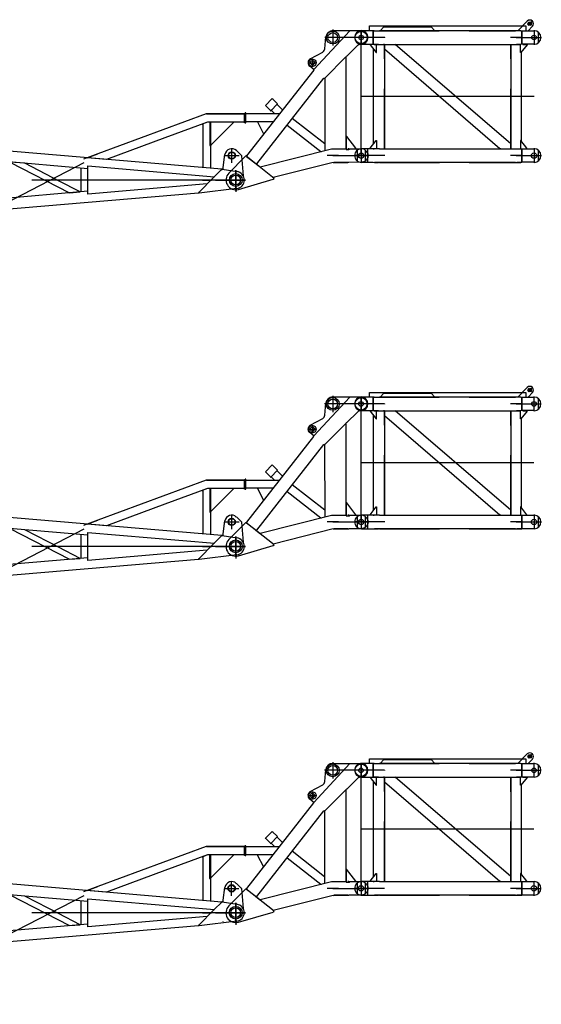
# Model space of a CAD drawing. Extents: x 2355 to 145802, y 9919 to 95870.
# Tile 48 of 60: x 99690 to 106101, y 68026 to 80119. Entities that reach past the tile are written whole.
import ezdxf

# ---------------------------------------------------------------- set-up
doc = ezdxf.new("R2010")
doc.units = 0
doc.header["$LTSCALE"] = 87.5
doc.linetypes.add('CENTER', pattern=[50.5, 30, -9, 2.5, -9])
doc.linetypes.add('HIDDEN', pattern=[12.6, 8.4, -4.2])
doc.layers.add('11', color=7, linetype='CONTINUOUS')

# ---------------------------------------------------------------- blocks, each defined once
blk = doc.blocks.new('*G0')
at = {"layer": '11', "color": 7, "linetype": 'CONTINUOUS'}
for p, q in [((102174, 73782), (90541, 74774)), ((100526, 73789), (90452, 74649)), ((101981, 74463), (100651, 73972)), ((102452, 74463), (101981, 74463)), ((101987, 74463), (102452, 74463)), ((102452, 74412), (102452, 74472)), ((102452, 74472), (102460, 74472)), ((102452, 74463), (102452, 74361)), ((102452, 74352), (102452, 74412)), ((102460, 74472), (102460, 74352)), ((101999, 74361), (101475, 74168)), ((101934, 74337), (101940, 74333)), ((101999, 74361), (101940, 74339)), ((101940, 74339), (101940, 73881)), ((101940, 74333), (101940, 74228)), ((102041, 74361), (101999, 74361)), ((102452, 74361), (101999, 74361)), ((102452, 74361), (102004, 74361)), ((102026, 74363), (102026, 74085)), ((102041, 73874), (102041, 74361)), ((102043, 74082), (102326, 74364)), ((102460, 74352), (102452, 74352)), ((101475, 74168), (100756, 73902)), ((101940, 74118), (101940, 74098)), ((102296, 73860), (102296, 74040)), ((100651, 73972), (100518, 73923)), ((100518, 73923), (100651, 73972)), ((100756, 73902), (100518, 73923)), ((102190, 73804), (102213, 73962)), ((102206, 73950), (102386, 73950)), ((102353, 74011), (102411, 73956)), ((102416, 73946), (102437, 73702)), ((99752, 73855), (99569, 73870)), ((99569, 73870), (100302, 73492)), ((100182, 73633), (99752, 73855)), ((100440, 73796), (100440, 73504)), ((100526, 73477), (100526, 73822)), ((100526, 73822), (102083, 73690)), ((101940, 73881), (101940, 73801)), ((101940, 73881), (101940, 73801)), ((102041, 73793), (102041, 73874)), ((102082, 73690), (102174, 73782)), ((102176, 73784), (102164, 73772)), ((102178, 73785), (102361, 73754)), ((102190, 73794), (102180, 73785)), ((102180, 73785), (102190, 73783)), ((102190, 73783), (102190, 73804)), ((102190, 73783), (102190, 73794)), ((102346, 73770), (102346, 73503)), ((101886, 73494), (102082, 73690)), ((102190, 73650), (102104, 73650)), ((100433, 73503), (100169, 73640)), ((101995, 73603), (100526, 73477)), ((102358, 73546), (101897, 73488)), ((100526, 73511), (90452, 72651)), ((90541, 72526), (101886, 73494)), ((100302, 73492), (100433, 73503)), ((101897, 73489), (101886, 73494)), ((101897, 73488), (101897, 73504))]:
    blk.add_line(p, q, dxfattribs=at)
at = {"layer": '11', "color": 7, "linetype": 'HIDDEN'}
for p, q in [((102452, 74458), (102452, 74366)), ((102026, 74085), (102026, 74072)), ((102026, 74072), (102033, 74072)), ((102033, 74072), (102043, 74082)), ((100518, 73923), (100473, 73906))]:
    blk.add_line(p, q, dxfattribs=at)
at = {"layer": '11', "color": 7, "linetype": 'CENTER'}
for p, q in [((100479, 73860), (99506, 73358)), ((102346, 73530), (102346, 73771)), ((102466, 73650), (90346, 73650)), ((102466, 73650), (101829, 73650)), ((101935, 73650), (102046, 73650)), ((101935, 73650), (102046, 73650)), ((101991, 73650), (101940, 73650)), ((101991, 73650), (101940, 73650)), ((102096, 73650), (102466, 73650))]:
    blk.add_line(p, q, dxfattribs=at)
at = {"layer": '11', "color": 7, "linetype": 'CONTINUOUS'}
blk.add_lwpolyline([(102411, 73956), (102412, 73955), (102412, 73954), (102413, 73953), (102414, 73952), (102415, 73950), (102415, 73949), (102416, 73948), (102416, 73946), (102416, 73945), (102416, 73943)], dxfattribs=at)
for centre, radius in [((102296, 73950), 45), ((102296, 73950), 40), ((102346, 73650), 78.5), ((102346, 73650), 60)]:
    blk.add_circle(centre, radius, dxfattribs=at)
for centre, radius, start, end in [((102295, 73950), 83.6, 46.4468, 171.8749), ((102346, 73650), 105, -82.9639, 81.4803)]:
    blk.add_arc(centre, radius, start, end, dxfattribs=at)
blk = doc.blocks.new('*G1')
at = {"layer": '11', "color": 7, "linetype": 'CONTINUOUS'}
for p, q in [((102174, 78282), (90541, 79274)), ((100526, 78289), (90452, 79149)), ((102452, 78912), (102452, 78972)), ((102452, 78972), (102460, 78972)), ((102460, 78972), (102460, 78852)), ((101982, 78963), (100651, 78472)), ((101999, 78861), (101475, 78668)), ((101999, 78861), (101940, 78839)), ((102452, 78963), (101982, 78963)), ((101987, 78963), (102452, 78963)), ((102041, 78861), (101999, 78861)), ((102452, 78861), (101999, 78861)), ((102452, 78861), (102004, 78861)), ((102026, 78863), (102026, 78585)), ((102041, 78374), (102041, 78861)), ((102044, 78582), (102326, 78864)), ((102452, 78963), (102452, 78861)), ((102452, 78852), (102452, 78912)), ((102460, 78852), (102452, 78852)), ((101934, 78837), (101940, 78833)), ((101940, 78839), (101940, 78381)), ((101940, 78833), (101940, 78728)), ((101475, 78668), (100757, 78402)), ((101940, 78618), (101940, 78598)), ((102296, 78360), (102296, 78540)), ((102353, 78511), (102411, 78456)), ((99752, 78355), (99570, 78370)), ((99570, 78370), (100302, 77992)), ((100651, 78472), (100518, 78423)), ((100518, 78423), (100651, 78472)), ((100757, 78402), (100518, 78423)), ((101940, 78381), (101940, 78301)), ((101940, 78381), (101940, 78301)), ((102041, 78293), (102041, 78374)), ((102191, 78304), (102213, 78462)), ((102206, 78450), (102386, 78450)), ((102416, 78446), (102437, 78202)), ((100183, 78133), (99752, 78355)), ((100440, 78296), (100440, 78004)), ((100526, 77977), (100526, 78322)), ((100526, 78322), (102083, 78190)), ((102082, 78190), (102174, 78282)), ((102176, 78284), (102165, 78272)), ((102178, 78285), (102361, 78254)), ((102191, 78294), (102180, 78285)), ((102180, 78285), (102191, 78283)), ((102191, 78283), (102191, 78304)), ((102191, 78283), (102191, 78294)), ((102346, 78270), (102346, 78003)), ((100433, 78003), (100169, 78140)), ((101886, 77994), (102082, 78190)), ((102190, 78150), (102104, 78150)), ((100526, 78011), (90452, 77151)), ((100302, 77992), (100433, 78003)), ((101995, 78103), (100526, 77977)), ((102358, 78046), (101897, 77988)), ((101897, 77988), (101897, 78004)), ((90541, 77026), (101886, 77994)), ((101897, 77989), (101886, 77994))]:
    blk.add_line(p, q, dxfattribs=at)
at = {"layer": '11', "color": 7, "linetype": 'HIDDEN'}
for p, q in [((102452, 78958), (102452, 78866)), ((102026, 78585), (102026, 78572)), ((102026, 78572), (102033, 78572)), ((102033, 78572), (102044, 78582)), ((100518, 78423), (100473, 78406))]:
    blk.add_line(p, q, dxfattribs=at)
at = {"layer": '11', "color": 7, "linetype": 'CENTER'}
for p, q in [((100479, 78360), (99506, 77858)), ((102346, 78030), (102346, 78271)), ((102466, 78150), (90346, 78150)), ((102466, 78150), (101829, 78150)), ((101935, 78150), (102046, 78150)), ((101935, 78150), (102046, 78150)), ((101991, 78150), (101940, 78150)), ((101991, 78150), (101940, 78150)), ((102096, 78150), (102466, 78150))]:
    blk.add_line(p, q, dxfattribs=at)
at = {"layer": '11', "color": 7, "linetype": 'CONTINUOUS'}
blk.add_lwpolyline([(102411, 78456), (102412, 78455), (102412, 78454), (102413, 78453), (102414, 78452), (102415, 78450), (102415, 78449), (102416, 78448), (102416, 78446), (102416, 78445), (102416, 78443)], dxfattribs=at)
for centre, radius in [((102296, 78450), 45), ((102296, 78450), 40), ((102346, 78150), 78.5), ((102346, 78150), 60)]:
    blk.add_circle(centre, radius, dxfattribs=at)
for centre, radius, start, end in [((102296, 78450), 83.6, 46.4468, 171.8749), ((102346, 78150), 105, -82.9639, 81.4803)]:
    blk.add_arc(centre, radius, start, end, dxfattribs=at)
blk = doc.blocks.new('*G87')
at = {"layer": '11', "color": 7, "linetype": 'CENTER'}
for p, q in [((103538, 71000), (103538, 70800)), ((103885, 70810), (103885, 70990)), ((103885, 70810), (103885, 70990)), ((105993, 71103), (105938, 71049)), ((105938, 71089), (105978, 71050)), ((106010, 70990), (106010, 70810)), ((103538, 70900), (103438, 70900)), ((103885, 70900), (103538, 70900)), ((103795, 70900), (103583, 70900)), ((103795, 70900), (103583, 70900)), ((103885, 70900), (103795, 70900)), ((103885, 70900), (103795, 70900)), ((103885, 70900), (103806, 70900)), ((103885, 70984), (103885, 70817)), ((104047, 70900), (103885, 70900)), ((103885, 69450), (103885, 70900)), ((103975, 70900), (103885, 70900)), ((103975, 70900), (103885, 70900)), ((104105, 70900), (104035, 70900)), ((104105, 70900), (104035, 70900)), ((104105, 70900), (104043, 70900)), ((104175, 70900), (104105, 70900)), ((104175, 70900), (104105, 70900)), ((105790, 70900), (105720, 70900)), ((105790, 70900), (105853, 70900)), ((105860, 70900), (105790, 70900)), ((105848, 70900), (106010, 70900)), ((106010, 70900), (106100, 70900)), ((103288, 70640), (103288, 70540)), ((103238, 70590), (103288, 70590)), ((103258, 70590), (103288, 70590)), ((103258, 70590), (103288, 70590)), ((103288, 70620), (103288, 70560)), ((103288, 70620), (103288, 70560)), ((103288, 70590), (103318, 70590)), ((103288, 70590), (103318, 70590)), ((103288, 70590), (103338, 70590)), ((106010, 70175), (103885, 70175)), ((102468, 69914), (102460, 69914)), ((103885, 69540), (103885, 69360)), ((106010, 69540), (106010, 69360)), ((103538, 69450), (103468, 69450)), ((103538, 69450), (103885, 69450)), ((103538, 69450), (103727, 69450)), ((103608, 69450), (103538, 69450)), ((103723, 69450), (103885, 69450)), ((103885, 69450), (103806, 69450)), ((103885, 69534), (103885, 69367)), ((104047, 69450), (103885, 69450)), ((103885, 69450), (103975, 69450)), ((104035, 69534), (104047, 69534)), ((104105, 69450), (104035, 69450)), ((104105, 69450), (104043, 69450)), ((104175, 69450), (104105, 69450)), ((105790, 69450), (105720, 69450)), ((105790, 69450), (105853, 69450)), ((105860, 69450), (105790, 69450)), ((105848, 69450), (106010, 69450)), ((106010, 69450), (106100, 69450)), ((102345, 69250), (102345, 69050)), ((102345, 69240), (102345, 69060)), ((102345, 69180), (102345, 69120)), ((102345, 69150), (102245, 69150)), ((102345, 69150), (102255, 69150)), ((102315, 69150), (102345, 69150)), ((102345, 69150), (102375, 69150)), ((102435, 69150), (102345, 69150))]:
    blk.add_line(p, q, dxfattribs=at)
at = {"layer": '11', "color": 7, "linetype": 'CONTINUOUS'}
for p, q in [((103990, 70984), (103990, 71042)), ((103990, 71042), (105910, 71042)), ((104165, 71031), (104119, 70984)), ((104745, 71031), (104165, 71031)), ((104792, 70984), (104745, 71031)), ((105927, 71101), (105810, 70984)), ((105910, 71042), (105910, 70984)), ((105937, 70984), (105991, 71038)), ((103305, 70506), (103746, 70984)), ((103441, 70762), (103454, 70909)), ((103538, 70985), (103885, 70985)), ((104035, 70984), (103890, 70984)), ((104035, 70817), (104035, 70984)), ((104035, 70984), (104035, 70817)), ((104048, 70984), (104035, 70984)), ((104048, 70984), (104099, 70984)), ((104099, 70984), (104112, 70984)), ((105784, 70984), (104112, 70984)), ((105797, 70984), (105784, 70984)), ((105849, 70984), (105797, 70984)), ((105848, 70984), (105861, 70984)), ((105861, 70984), (106012, 70984)), ((105861, 70817), (105861, 70984)), ((105861, 70984), (105861, 70817)), ((106065, 70836), (106065, 70964)), ((103841, 70800), (103710, 70670)), ((103885, 70815), (103876, 70815)), ((103890, 70817), (104035, 70817)), ((103996, 70816), (103997, 70811)), ((103997, 70811), (104071, 70716)), ((104035, 70817), (104048, 70816)), ((104039, 69593), (104039, 70757)), ((104099, 70816), (104048, 70816)), ((104076, 70716), (104076, 70816)), ((104099, 70816), (104112, 70816)), ((104112, 70816), (105784, 70816)), ((104172, 70816), (104172, 69534)), ((105591, 69534), (104172, 70755)), ((105724, 69595), (104305, 70816)), ((105724, 70816), (105724, 69534)), ((105783, 70816), (105797, 70816)), ((105797, 70816), (105849, 70816)), ((105861, 70817), (105844, 70816)), ((105844, 70716), (105844, 70816)), ((105925, 70811), (105849, 70716)), ((106012, 70817), (105861, 70817)), ((105874, 70816), (105904, 70816)), ((105904, 70816), (105924, 70816)), ((105924, 70816), (105925, 70811)), ((103262, 70638), (103415, 70722)), ((103695, 70657), (103444, 70406)), ((103695, 70657), (103703, 70657)), ((103710, 70671), (103703, 70666)), ((103703, 70657), (103703, 70666)), ((103703, 69535), (103703, 70657)), ((104071, 70716), (104076, 70716)), ((105849, 70716), (105844, 70716)), ((105857, 69625), (105857, 70725)), ((103310, 70502), (103254, 70547)), ((103303, 70499), (103306, 70506)), ((103303, 70499), (102477, 69447)), ((102603, 69348), (103429, 70400)), ((103430, 70400), (103438, 70400)), ((103444, 70406), (103438, 70400)), ((103444, 70406), (103438, 70400)), ((103438, 70400), (103438, 69512)), ((103438, 70400), (103438, 70400)), ((102710, 70065), (102795, 70150)), ((102795, 70150), (102710, 70065)), ((102795, 70150), (102800, 70145)), ((102860, 70085), (102795, 70150)), ((102715, 70060), (102710, 70065)), ((102710, 70065), (102775, 70000)), ((102775, 70000), (102860, 70085)), ((102920, 70011), (102854, 70078)), ((102468, 69974), (102460, 69974)), ((102460, 69974), (102460, 69854)), ((102468, 69914), (102468, 69974)), ((102468, 69965), (102884, 69965)), ((102468, 69854), (102468, 69914)), ((102782, 70006), (102823, 69965)), ((103438, 69593), (103040, 69905)), ((102460, 69854), (102468, 69854)), ((102804, 69863), (102468, 69863)), ((102610, 69863), (102688, 69715)), ((102977, 69825), (103392, 69500)), ((103703, 69684), (103703, 69534)), ((103708, 69684), (103703, 69684)), ((103823, 69539), (103708, 69684)), ((103823, 69534), (103823, 69539)), ((103996, 69539), (104071, 69634)), ((103996, 69534), (103996, 69539)), ((104071, 69634), (104076, 69634)), ((104076, 69634), (104076, 69534)), ((105849, 69634), (105844, 69634)), ((105844, 69634), (105844, 69534)), ((105924, 69539), (105849, 69634)), ((105924, 69534), (105924, 69539)), ((102459, 69433), (102261, 69235)), ((102468, 69445), (102459, 69433)), ((102818, 69170), (102468, 69445)), ((102477, 69447), (102477, 69439)), ((102477, 69439), (102595, 69348)), ((102647, 69313), (103521, 69533)), ((103528, 69534), (103693, 69534)), ((103693, 69534), (103703, 69535)), ((103703, 69534), (103704, 69526)), ((103704, 69526), (103733, 69526)), ((103737, 69534), (103722, 69534)), ((103733, 69526), (103743, 69527)), ((103737, 69534), (103887, 69534)), ((103743, 69527), (103751, 69534)), ((103751, 69534), (103823, 69534)), ((104035, 69534), (103890, 69534)), ((103940, 69386), (103940, 69514)), ((104026, 69534), (103996, 69534)), ((104098, 69534), (104049, 69534)), ((104113, 69534), (104098, 69534)), ((104113, 69534), (105783, 69534)), ((105783, 69534), (105798, 69534)), ((105798, 69534), (105848, 69534)), ((105848, 69534), (105862, 69534)), ((105862, 69534), (106012, 69534)), ((105862, 69367), (105862, 69534)), ((105862, 69534), (105862, 69367)), ((105904, 69534), (105924, 69534)), ((106065, 69386), (106065, 69514)), ((102595, 69348), (102603, 69348)), ((102650, 69302), (102600, 69341)), ((103542, 69364), (102806, 69179)), ((103542, 69364), (103556, 69366)), ((103722, 69366), (103556, 69366)), ((103722, 69366), (103737, 69367)), ((103887, 69366), (103737, 69367)), ((103890, 69367), (104035, 69367)), ((104035, 69367), (104049, 69366)), ((104049, 69366), (104098, 69366)), ((104113, 69366), (104098, 69366)), ((105783, 69366), (104113, 69366)), ((105848, 69366), (105798, 69366)), ((106012, 69367), (105862, 69367)), ((102379, 69035), (102807, 69159)), ((102809, 69158), (102818, 69170))]:
    blk.add_line(p, q, dxfattribs=at)
at = {"layer": '11', "color": 7, "linetype": 'HIDDEN'}
for p, q in [((103990, 71042), (105910, 71042)), ((104165, 71031), (104745, 71031)), ((103538, 70985), (103885, 70985)), ((104008, 70984), (104008, 70984)), ((104034, 70984), (104013, 70984)), ((104048, 70984), (104099, 70984)), ((104112, 70984), (105784, 70984)), ((104172, 70900), (104172, 70897)), ((105849, 70984), (105797, 70984)), ((105894, 70983), (105894, 70984)), ((103885, 70815), (103876, 70815)), ((104013, 70817), (104034, 70817)), ((104048, 70816), (104099, 70816)), ((104112, 70816), (105784, 70816)), ((104172, 70816), (104162, 70815)), ((104172, 69535), (104172, 70816)), ((105724, 69534), (105724, 70816)), ((105724, 70816), (105734, 70816)), ((105849, 70816), (105797, 70816)), ((102854, 70078), (102850, 70074)), ((102860, 70085), (102854, 70090)), ((102468, 69965), (102469, 69959)), ((102770, 70005), (102775, 70000)), ((102782, 70006), (102786, 70010)), ((102468, 69863), (102468, 69869)), ((103438, 69593), (103439, 69586)), ((105724, 69583), (105724, 69595)), ((102477, 69447), (102477, 69439)), ((103392, 69500), (103399, 69502)), ((103584, 69534), (103589, 69534)), ((103769, 69533), (103769, 69534)), ((103836, 69514), (103836, 69386)), ((103965, 69534), (103965, 69367)), ((104008, 69534), (104008, 69534)), ((104034, 69534), (104013, 69534)), ((104049, 69534), (104039, 69534)), ((104098, 69534), (104049, 69534)), ((104113, 69534), (105783, 69534)), ((104162, 69534), (104172, 69535)), ((105604, 69534), (105591, 69534)), ((105734, 69534), (105724, 69534)), ((105798, 69534), (105848, 69534)), ((105894, 69533), (105894, 69534)), ((102650, 69302), (102592, 69347)), ((102603, 69348), (102595, 69347)), ((103556, 69366), (103672, 69366)), ((103672, 69366), (103722, 69366)), ((104013, 69367), (104034, 69367)), ((104098, 69366), (104049, 69366)), ((104113, 69366), (105783, 69366)), ((105783, 69366), (105798, 69366)), ((105798, 69366), (105848, 69366)), ((105848, 69366), (105862, 69367)), ((102413, 69185), (102416, 69183))]:
    blk.add_line(p, q, dxfattribs=at)
at = {"layer": '11', "color": 7, "linetype": 'CONTINUOUS'}
for points in [[(103876, 70815), (103872, 70815), (103868, 70814), (103865, 70814), (103861, 70812), (103857, 70811), (103853, 70810), (103850, 70808), (103847, 70805), (103844, 70803), (103841, 70800)], [(103964, 69482), (103965, 69479), (103966, 69476), (103967, 69473), (103968, 69470), (103969, 69466), (103970, 69463), (103970, 69460), (103971, 69457), (103971, 69453), (103971, 69450)], [(103971, 69450), (103971, 69447), (103971, 69444), (103970, 69440), (103970, 69437), (103969, 69434), (103968, 69431), (103967, 69427), (103966, 69424), (103965, 69421), (103964, 69418)], [(103919, 69373), (103916, 69372), (103913, 69371), (103910, 69370), (103906, 69369), (103903, 69368), (103900, 69367), (103897, 69367), (103894, 69366), (103890, 69366), (103887, 69366)]]:
    blk.add_lwpolyline(points, dxfattribs=at)
at = {"layer": '11', "color": 7, "linetype": 'HIDDEN'}
blk.add_lwpolyline([(103876, 70815), (103872, 70815), (103868, 70814), (103865, 70814), (103861, 70812), (103857, 70811), (103853, 70810), (103850, 70808), (103847, 70805), (103844, 70803), (103841, 70800)], dxfattribs=at)
at = {"layer": '11', "color": 7, "linetype": 'CONTINUOUS'}
for centre, radius in [((105959, 71070), 22.3), ((105959, 71070), 15), ((103538, 70900), 79), ((103538, 70900), 59.9), ((103885, 70900), 75), ((103885, 70900), 28), ((106010, 70900), 28), ((103288, 70590), 45), ((103288, 70590), 25.5), ((103288, 70590), 25.5), ((103885, 69450), 33), ((103885, 69450), 33), ((103885, 69450), 32.5), ((103885, 69450), 32.5), ((106010, 69450), 33), ((102345, 69150), 78.5)]:
    blk.add_circle(centre, radius, dxfattribs=at)
for centre, radius, start, end in [((105959, 71070), 45, -44.9984, 135.0016), ((103538, 70900), 85, 90.0011, 173.8684), ((103890, 70900), 83.5, 90.0047, -89.9953), ((103885, 70900), 85, -89.9988, 90.0012), ((106012, 70900), 83.5, -89.9953, 90.0047), ((103391, 70766), 50, -61.2416, -5.0818), ((103288, 70590), 55, 118.7497, -128.6402), ((103890, 69450), 83.5, 90.0047, -89.9953), ((103887, 69450), 83.4, 67.4987, 90.0108), ((103887, 69450), 83.6, 45.0185, 67.4894), ((103887, 69450), 83.5, 22.4949, 44.988), ((103887, 69450), 83.5, -45.014, -22.5025), ((106012, 69450), 83.5, -89.9953, 89.9964), ((103887, 69450), 83.4, -67.5039, -44.9843), ((102345, 69150), 120, 134.9962, -73.7983)]:
    blk.add_arc(centre, radius, start, end, dxfattribs=at)
blk = doc.blocks.new('*G89')
at = {"layer": '11', "color": 7, "linetype": 'CONTINUOUS'}
for p, q in [((105927, 75601), (105810, 75484)), ((103305, 75006), (103746, 75484)), ((103538, 75485), (103885, 75485)), ((104035, 75484), (103890, 75484)), ((103990, 75484), (103990, 75542)), ((103990, 75542), (105910, 75542)), ((104035, 75317), (104035, 75484)), ((104035, 75484), (104035, 75317)), ((104048, 75484), (104035, 75484)), ((104048, 75484), (104099, 75484)), ((104099, 75484), (104112, 75484)), ((105784, 75484), (104112, 75484)), ((104165, 75531), (104119, 75484)), ((104745, 75531), (104165, 75531)), ((104792, 75484), (104745, 75531)), ((105797, 75484), (105784, 75484)), ((105849, 75484), (105797, 75484)), ((105848, 75484), (105861, 75484)), ((105861, 75484), (106012, 75484)), ((105861, 75317), (105861, 75484)), ((105861, 75484), (105861, 75317)), ((105910, 75542), (105910, 75484)), ((105937, 75484), (105991, 75538)), ((106065, 75336), (106065, 75464)), ((103441, 75262), (103454, 75409)), ((103262, 75138), (103415, 75222)), ((103841, 75300), (103710, 75170)), ((103885, 75315), (103876, 75315)), ((103890, 75317), (104035, 75317)), ((103996, 75316), (103997, 75311)), ((103997, 75311), (104071, 75216)), ((104035, 75317), (104048, 75316)), ((104039, 74093), (104039, 75257)), ((104099, 75316), (104048, 75316)), ((104076, 75216), (104076, 75316)), ((104099, 75316), (104112, 75316)), ((104112, 75316), (105784, 75316)), ((104172, 75316), (104172, 74034)), ((105591, 74034), (104172, 75255)), ((105724, 74095), (104305, 75316)), ((105724, 75316), (105724, 74034)), ((105783, 75316), (105797, 75316)), ((105797, 75316), (105849, 75316)), ((105861, 75317), (105844, 75316)), ((105844, 75216), (105844, 75316)), ((105925, 75311), (105849, 75216)), ((105857, 74125), (105857, 75226)), ((106012, 75317), (105861, 75317)), ((105874, 75316), (105904, 75316)), ((105904, 75316), (105924, 75316)), ((105924, 75316), (105925, 75311)), ((103695, 75157), (103444, 74906)), ((103695, 75157), (103703, 75157)), ((103710, 75171), (103703, 75166)), ((103703, 75157), (103703, 75166)), ((103703, 74035), (103703, 75157)), ((104071, 75216), (104076, 75216)), ((105849, 75216), (105844, 75216)), ((103303, 74999), (102477, 73947)), ((103310, 75002), (103254, 75047)), ((103303, 74999), (103306, 75006)), ((102603, 73848), (103429, 74900)), ((103430, 74900), (103438, 74900)), ((103444, 74906), (103438, 74900)), ((103444, 74906), (103438, 74900)), ((103438, 74900), (103439, 74012)), ((103438, 74900), (103438, 74900)), ((102710, 74565), (102795, 74650)), ((102795, 74650), (102710, 74565)), ((102795, 74650), (102800, 74645)), ((102860, 74585), (102795, 74650)), ((102715, 74560), (102710, 74565)), ((102710, 74565), (102775, 74500)), ((102775, 74500), (102860, 74585)), ((102782, 74506), (102823, 74465)), ((102920, 74511), (102854, 74578)), ((102460, 74474), (102460, 74354)), ((102468, 74474), (102460, 74474)), ((102468, 74465), (102884, 74465)), ((102468, 74354), (102468, 74414)), ((102468, 74414), (102468, 74474)), ((103439, 74093), (103040, 74405)), ((102460, 74354), (102468, 74354)), ((102804, 74363), (102468, 74363)), ((102611, 74363), (102688, 74215)), ((102977, 74325), (103392, 74000)), ((103704, 74184), (103704, 74034)), ((103709, 74184), (103704, 74184)), ((103823, 74039), (103709, 74184)), ((103996, 74039), (104072, 74134)), ((104072, 74134), (104076, 74134)), ((104076, 74134), (104077, 74034)), ((105850, 74134), (105845, 74134)), ((105845, 74134), (105845, 74034)), ((105924, 74039), (105850, 74134)), ((102647, 73813), (103521, 74033)), ((103528, 74034), (103693, 74034)), ((103693, 74034), (103703, 74035)), ((103704, 74034), (103704, 74026)), ((103704, 74026), (103734, 74026)), ((103737, 74034), (103722, 74034)), ((103734, 74026), (103743, 74027)), ((103737, 74034), (103887, 74034)), ((103743, 74027), (103752, 74034)), ((103752, 74034), (103824, 74034)), ((103824, 74034), (103823, 74039)), ((104035, 74034), (103890, 74034)), ((103941, 73886), (103941, 74014)), ((103997, 74034), (103996, 74039)), ((104027, 74034), (103997, 74034)), ((104098, 74034), (104049, 74034)), ((104113, 74034), (104098, 74034)), ((104113, 74034), (105783, 74034)), ((105783, 74034), (105798, 74034)), ((105798, 74034), (105848, 74034)), ((105848, 74034), (105862, 74034)), ((105862, 74034), (106012, 74034)), ((105862, 73867), (105862, 74034)), ((105862, 74034), (105862, 73867)), ((105905, 74034), (105925, 74034)), ((105925, 74034), (105924, 74039)), ((106066, 73886), (106066, 74014)), ((102459, 73933), (102261, 73735)), ((102468, 73945), (102459, 73933)), ((102818, 73670), (102468, 73945)), ((102477, 73947), (102477, 73939)), ((102477, 73939), (102595, 73848)), ((102595, 73848), (102603, 73848)), ((102650, 73802), (102600, 73841)), ((103542, 73864), (102806, 73679)), ((103542, 73864), (103556, 73866)), ((103722, 73866), (103556, 73866)), ((103722, 73866), (103737, 73867)), ((103887, 73866), (103737, 73867)), ((103890, 73867), (104035, 73867)), ((104035, 73867), (104049, 73866)), ((104049, 73866), (104098, 73866)), ((104113, 73866), (104098, 73866)), ((105783, 73866), (104113, 73866)), ((105848, 73866), (105798, 73866)), ((106012, 73867), (105862, 73867)), ((102379, 73535), (102807, 73659)), ((102809, 73658), (102818, 73670))]:
    blk.add_line(p, q, dxfattribs=at)
at = {"layer": '11', "color": 7, "linetype": 'CENTER'}
for p, q in [((105993, 75603), (105938, 75549)), ((105938, 75589), (105978, 75550)), ((103538, 75500), (103538, 75300)), ((103885, 75310), (103885, 75490)), ((103885, 75310), (103885, 75490)), ((103885, 75484), (103885, 75317)), ((106010, 75490), (106010, 75310)), ((103538, 75400), (103438, 75400)), ((103885, 75400), (103538, 75400)), ((103795, 75400), (103583, 75400)), ((103795, 75400), (103583, 75400)), ((103885, 75400), (103795, 75400)), ((103885, 75400), (103795, 75400)), ((103885, 75400), (103806, 75400)), ((104047, 75400), (103885, 75400)), ((103886, 73950), (103885, 75400)), ((103975, 75400), (103885, 75400)), ((103975, 75400), (103885, 75400)), ((104105, 75400), (104035, 75400)), ((104105, 75400), (104035, 75400)), ((104105, 75400), (104043, 75400)), ((104175, 75400), (104105, 75400)), ((104175, 75400), (104105, 75400)), ((105790, 75400), (105720, 75400)), ((105790, 75400), (105853, 75400)), ((105860, 75400), (105790, 75400)), ((105848, 75400), (106010, 75400)), ((106010, 75400), (106100, 75400)), ((103288, 75140), (103288, 75040)), ((103288, 75120), (103288, 75060)), ((103288, 75120), (103288, 75060)), ((103238, 75090), (103288, 75090)), ((103258, 75090), (103288, 75090)), ((103258, 75090), (103288, 75090)), ((103288, 75090), (103318, 75090)), ((103288, 75090), (103318, 75090)), ((103288, 75090), (103338, 75090)), ((106010, 74675), (103885, 74675)), ((102468, 74414), (102461, 74414)), ((103886, 74040), (103886, 73860)), ((103886, 74034), (103886, 73867)), ((104035, 74034), (104047, 74034)), ((106011, 74040), (106011, 73860)), ((103539, 73950), (103469, 73950)), ((103539, 73950), (103886, 73950)), ((103539, 73950), (103728, 73950)), ((103609, 73950), (103539, 73950)), ((103724, 73950), (103886, 73950)), ((103886, 73950), (103807, 73950)), ((104048, 73950), (103886, 73950)), ((103886, 73950), (103976, 73950)), ((104106, 73950), (104036, 73950)), ((104106, 73950), (104044, 73950)), ((104176, 73950), (104106, 73950)), ((105791, 73950), (105721, 73950)), ((105791, 73950), (105854, 73950)), ((105861, 73950), (105791, 73950)), ((105849, 73950), (106011, 73950)), ((106011, 73950), (106101, 73950)), ((102346, 73650), (102246, 73650)), ((102346, 73650), (102256, 73650)), ((102316, 73650), (102346, 73650)), ((102346, 73750), (102346, 73550)), ((102346, 73740), (102346, 73560)), ((102346, 73680), (102346, 73620)), ((102346, 73650), (102376, 73650)), ((102436, 73650), (102346, 73650))]:
    blk.add_line(p, q, dxfattribs=at)
at = {"layer": '11', "color": 7, "linetype": 'HIDDEN'}
for p, q in [((103538, 75485), (103885, 75485)), ((103990, 75542), (105910, 75542)), ((104008, 75484), (104008, 75484)), ((104034, 75484), (104013, 75484)), ((104048, 75484), (104099, 75484)), ((104112, 75484), (105784, 75484)), ((104165, 75531), (104745, 75531)), ((105849, 75484), (105797, 75484)), ((105894, 75483), (105894, 75484)), ((104172, 75400), (104172, 75397)), ((103885, 75315), (103876, 75315)), ((104013, 75317), (104034, 75317)), ((104048, 75316), (104099, 75316)), ((104112, 75316), (105784, 75316)), ((104172, 75316), (104162, 75316)), ((104172, 74035), (104172, 75316)), ((105724, 74034), (105724, 75316)), ((105724, 75316), (105734, 75316)), ((105849, 75316), (105797, 75316)), ((102770, 74505), (102775, 74500)), ((102782, 74506), (102786, 74510)), ((102854, 74578), (102850, 74574)), ((102860, 74585), (102854, 74590)), ((102468, 74465), (102469, 74459)), ((102468, 74363), (102468, 74369)), ((103439, 74093), (103439, 74086)), ((103584, 74034), (103589, 74034)), ((103769, 74033), (103769, 74034)), ((103837, 74014), (103837, 73886)), ((103965, 74034), (103965, 73867)), ((104008, 74034), (104008, 74034)), ((104034, 74034), (104014, 74034)), ((104049, 74034), (104039, 74034)), ((104098, 74034), (104049, 74034)), ((104113, 74034), (105783, 74034)), ((104162, 74034), (104172, 74035)), ((105604, 74034), (105591, 74034)), ((105724, 74084), (105724, 74095)), ((105734, 74034), (105724, 74034)), ((105798, 74034), (105848, 74034)), ((105894, 74033), (105894, 74034)), ((102477, 73947), (102477, 73939)), ((103392, 74000), (103399, 74002)), ((102650, 73802), (102592, 73847)), ((102603, 73848), (102595, 73847)), ((103556, 73866), (103672, 73866)), ((103672, 73866), (103722, 73866)), ((104014, 73867), (104034, 73867)), ((104098, 73866), (104049, 73866)), ((104113, 73866), (105783, 73866)), ((105783, 73866), (105798, 73866)), ((105798, 73866), (105848, 73866)), ((105848, 73866), (105862, 73867)), ((102413, 73685), (102416, 73683))]:
    blk.add_line(p, q, dxfattribs=at)
at = {"layer": '11', "color": 7, "linetype": 'CONTINUOUS'}
for points in [[(103876, 75315), (103872, 75315), (103868, 75314), (103865, 75314), (103861, 75313), (103857, 75311), (103853, 75310), (103850, 75308), (103847, 75305), (103844, 75303), (103841, 75300)], [(103964, 73982), (103965, 73979), (103966, 73976), (103967, 73973), (103968, 73970), (103969, 73966), (103970, 73963), (103970, 73960), (103971, 73957), (103971, 73953), (103971, 73950)], [(103971, 73950), (103971, 73947), (103971, 73944), (103970, 73940), (103970, 73937), (103969, 73934), (103968, 73931), (103967, 73927), (103966, 73924), (103965, 73921), (103964, 73918)], [(103919, 73873), (103916, 73872), (103913, 73871), (103910, 73870), (103907, 73869), (103903, 73868), (103900, 73867), (103897, 73867), (103894, 73866), (103890, 73866), (103887, 73866)]]:
    blk.add_lwpolyline(points, dxfattribs=at)
at = {"layer": '11', "color": 7, "linetype": 'HIDDEN'}
blk.add_lwpolyline([(103876, 75315), (103872, 75315), (103868, 75314), (103865, 75314), (103861, 75313), (103857, 75311), (103853, 75310), (103850, 75308), (103847, 75305), (103844, 75303), (103841, 75300)], dxfattribs=at)
at = {"layer": '11', "color": 7, "linetype": 'CONTINUOUS'}
for centre, radius in [((105959, 75570), 22.3), ((105959, 75570), 15), ((103538, 75400), 79), ((103885, 75400), 75), ((103538, 75400), 59.9), ((103885, 75400), 28), ((106010, 75400), 28), ((103288, 75090), 45), ((103288, 75090), 25.5), ((103288, 75090), 25.5), ((103886, 73950), 32.5), ((103886, 73950), 33), ((103886, 73950), 32.5), ((103886, 73950), 33), ((106011, 73950), 33), ((102346, 73650), 78.5)]:
    blk.add_circle(centre, radius, dxfattribs=at)
for centre, radius, start, end in [((105959, 75570), 45, -44.9984, 135.0016), ((103538, 75400), 85, 90.0011, 173.8684), ((103890, 75400), 83.5, 90.0047, -89.9953), ((103885, 75400), 85, -89.9988, 90.0012), ((106012, 75400), 83.5, -89.9953, 90.0047), ((103391, 75266), 50, -61.2416, -5.0818), ((103288, 75090), 55, 118.7497, -128.6402), ((103890, 73950), 83.5, 90.0047, -89.9953), ((103887, 73950), 83.4, 67.4987, 90.0108), ((103887, 73950), 83.6, 45.0185, 67.4894), ((106012, 73950), 83.5, -89.9953, 89.9964), ((103887, 73950), 83.4, -67.5039, -44.9843), ((103887, 73950), 83.5, 22.4949, 44.988), ((103887, 73950), 83.5, -45.014, -22.5025), ((102346, 73650), 120, 134.9962, -73.7983)]:
    blk.add_arc(centre, radius, start, end, dxfattribs=at)
blk = doc.blocks.new('*G91')
at = {"layer": '11', "color": 7, "linetype": 'CONTINUOUS'}
for p, q in [((105927, 80101), (105810, 79984)), ((103305, 79506), (103746, 79984)), ((103539, 79985), (103886, 79985)), ((104035, 79984), (103890, 79984)), ((103990, 79984), (103991, 80042)), ((103991, 80042), (105911, 80042)), ((104035, 79817), (104035, 79984)), ((104035, 79984), (104035, 79817)), ((104048, 79984), (104035, 79984)), ((104048, 79984), (104099, 79984)), ((104099, 79984), (104112, 79984)), ((105784, 79984), (104112, 79984)), ((104166, 80031), (104119, 79984)), ((104746, 80031), (104166, 80031)), ((104792, 79984), (104746, 80031)), ((105797, 79984), (105784, 79984)), ((105849, 79984), (105797, 79984)), ((105848, 79984), (105861, 79984)), ((105861, 79984), (106012, 79984)), ((105861, 79817), (105861, 79984)), ((105861, 79984), (105861, 79817)), ((105911, 80042), (105911, 79984)), ((105937, 79984), (105991, 80038)), ((106066, 79836), (106066, 79964)), ((103441, 79762), (103454, 79909)), ((103890, 79817), (104035, 79817)), ((103997, 79816), (103997, 79811)), ((104035, 79817), (104048, 79816)), ((104099, 79816), (104048, 79816)), ((104077, 79716), (104077, 79816)), ((104099, 79816), (104112, 79816)), ((104112, 79816), (105784, 79816)), ((104172, 79816), (104172, 78534)), ((105724, 78595), (104305, 79816)), ((105724, 79816), (105724, 78534)), ((105783, 79816), (105797, 79816)), ((105797, 79816), (105849, 79816)), ((105861, 79817), (105845, 79816)), ((105845, 79716), (105845, 79816)), ((106012, 79817), (105861, 79817)), ((105875, 79816), (105905, 79816)), ((105905, 79816), (105925, 79816)), ((105925, 79816), (105925, 79811)), ((103262, 79638), (103415, 79722)), ((103841, 79800), (103711, 79670)), ((103886, 79815), (103876, 79815)), ((103997, 79811), (104072, 79716)), ((104039, 78593), (104039, 79757)), ((104072, 79716), (104077, 79716)), ((105591, 78534), (104172, 79755)), ((105850, 79716), (105845, 79716)), ((105925, 79811), (105850, 79716)), ((105857, 78625), (105857, 79726)), ((103695, 79657), (103445, 79406)), ((103695, 79657), (103704, 79657)), ((103704, 79657), (103703, 79666)), ((103711, 79671), (103704, 79666)), ((103704, 78535), (103704, 79657)), ((103304, 79499), (102477, 78447)), ((103311, 79502), (103254, 79547)), ((103304, 79499), (103306, 79506)), ((102603, 78348), (103429, 79400)), ((103430, 79400), (103439, 79400)), ((103445, 79406), (103439, 79400)), ((103445, 79406), (103439, 79400)), ((103439, 79400), (103439, 78512)), ((103439, 79400), (103439, 79400)), ((102710, 79065), (102795, 79150)), ((102795, 79150), (102710, 79065)), ((102795, 79150), (102800, 79145)), ((102860, 79085), (102795, 79150)), ((102469, 78974), (102461, 78974)), ((102461, 78974), (102461, 78854)), ((102469, 78914), (102469, 78974)), ((102715, 79060), (102710, 79065)), ((102710, 79065), (102775, 79000)), ((102775, 79000), (102860, 79085)), ((102782, 79006), (102823, 78965)), ((102921, 79011), (102854, 79078)), ((102461, 78854), (102469, 78854)), ((102469, 78965), (102884, 78965)), ((102469, 78854), (102469, 78914)), ((102804, 78863), (102469, 78863)), ((102611, 78863), (102688, 78715)), ((103439, 78593), (103040, 78905)), ((102977, 78825), (103392, 78500)), ((103704, 78684), (103704, 78534)), ((103709, 78684), (103704, 78684)), ((103823, 78539), (103709, 78684)), ((103996, 78539), (104072, 78634)), ((104072, 78634), (104077, 78634)), ((104077, 78634), (104077, 78534)), ((105850, 78634), (105845, 78634)), ((105845, 78634), (105845, 78534)), ((105924, 78539), (105850, 78634)), ((102647, 78313), (103521, 78533)), ((103528, 78534), (103693, 78534)), ((103693, 78534), (103704, 78535)), ((103704, 78534), (103704, 78526)), ((103704, 78526), (103734, 78526)), ((103737, 78534), (103722, 78534)), ((103734, 78526), (103744, 78527)), ((103737, 78534), (103887, 78534)), ((103744, 78527), (103752, 78534)), ((103752, 78534), (103824, 78534)), ((103824, 78534), (103823, 78539)), ((104035, 78534), (103890, 78534)), ((103941, 78386), (103941, 78514)), ((103997, 78534), (103996, 78539)), ((104027, 78534), (103997, 78534)), ((104098, 78534), (104049, 78534)), ((104113, 78534), (104098, 78534)), ((104113, 78534), (105783, 78534)), ((105783, 78534), (105798, 78534)), ((105798, 78534), (105848, 78534)), ((105848, 78534), (105862, 78534)), ((105862, 78534), (106012, 78534)), ((105862, 78367), (105862, 78534)), ((105862, 78534), (105862, 78367)), ((105905, 78534), (105925, 78534)), ((105925, 78534), (105924, 78539)), ((106066, 78386), (106066, 78514)), ((102459, 78433), (102261, 78235)), ((102468, 78445), (102459, 78433)), ((102818, 78170), (102468, 78445)), ((102477, 78447), (102477, 78439)), ((102477, 78439), (102595, 78348)), ((103542, 78364), (103557, 78366)), ((103722, 78366), (103557, 78366)), ((103722, 78366), (103737, 78367)), ((103887, 78366), (103737, 78367)), ((103890, 78367), (104035, 78367)), ((104035, 78367), (104049, 78366)), ((104049, 78366), (104098, 78366)), ((104113, 78366), (104098, 78366)), ((105783, 78366), (104113, 78366)), ((105848, 78366), (105798, 78366)), ((106012, 78367), (105862, 78367)), ((102595, 78348), (102603, 78348)), ((102650, 78302), (102600, 78341)), ((103542, 78364), (102806, 78179)), ((102379, 78035), (102807, 78159)), ((102809, 78158), (102818, 78170))]:
    blk.add_line(p, q, dxfattribs=at)
at = {"layer": '11', "color": 7, "linetype": 'CENTER'}
for p, q in [((105938, 80089), (105978, 80050)), ((105993, 80103), (105939, 80049)), ((103539, 80000), (103539, 79800)), ((103886, 79810), (103886, 79990)), ((103886, 79810), (103886, 79990)), ((103886, 79984), (103886, 79817)), ((106011, 79990), (106011, 79810)), ((103539, 79900), (103439, 79900)), ((103886, 79900), (103539, 79900)), ((103796, 79900), (103584, 79900)), ((103796, 79900), (103584, 79900)), ((103886, 79900), (103796, 79900)), ((103886, 79900), (103796, 79900)), ((103886, 79900), (103807, 79900)), ((104048, 79900), (103886, 79900)), ((103886, 78450), (103886, 79900)), ((103976, 79900), (103886, 79900)), ((103976, 79900), (103886, 79900)), ((104106, 79900), (104036, 79900)), ((104106, 79900), (104036, 79900)), ((104106, 79900), (104044, 79900)), ((104176, 79900), (104106, 79900)), ((104176, 79900), (104106, 79900)), ((105791, 79900), (105721, 79900)), ((105791, 79900), (105854, 79900)), ((105861, 79900), (105791, 79900)), ((105849, 79900), (106011, 79900)), ((106011, 79900), (106101, 79900)), ((103239, 79590), (103289, 79590)), ((103259, 79590), (103289, 79590)), ((103259, 79590), (103289, 79590)), ((103289, 79640), (103289, 79540)), ((103289, 79620), (103289, 79560)), ((103289, 79620), (103289, 79560)), ((103289, 79590), (103319, 79590)), ((103289, 79590), (103319, 79590)), ((103289, 79590), (103339, 79590)), ((106011, 79175), (103886, 79175)), ((102469, 78914), (102461, 78914)), ((103886, 78540), (103886, 78360)), ((103886, 78534), (103886, 78367)), ((104035, 78534), (104047, 78534)), ((106011, 78540), (106011, 78360)), ((103539, 78450), (103469, 78450)), ((103539, 78450), (103886, 78450)), ((103539, 78450), (103728, 78450)), ((103609, 78450), (103539, 78450)), ((103724, 78450), (103886, 78450)), ((103886, 78450), (103807, 78450)), ((104048, 78450), (103886, 78450)), ((103886, 78450), (103976, 78450)), ((104106, 78450), (104036, 78450)), ((104106, 78450), (104044, 78450)), ((104176, 78450), (104106, 78450)), ((105791, 78450), (105721, 78450)), ((105791, 78450), (105854, 78450)), ((105861, 78450), (105791, 78450)), ((105849, 78450), (106011, 78450)), ((106011, 78450), (106101, 78450)), ((102346, 78250), (102346, 78050)), ((102346, 78150), (102246, 78150)), ((102346, 78150), (102256, 78150)), ((102316, 78150), (102346, 78150)), ((102346, 78240), (102346, 78060)), ((102346, 78180), (102346, 78120)), ((102346, 78150), (102376, 78150)), ((102436, 78150), (102346, 78150))]:
    blk.add_line(p, q, dxfattribs=at)
at = {"layer": '11', "color": 7, "linetype": 'HIDDEN'}
for p, q in [((103539, 79985), (103886, 79985)), ((103991, 80042), (105911, 80042)), ((104008, 79984), (104008, 79984)), ((104034, 79984), (104014, 79984)), ((104048, 79984), (104099, 79984)), ((104112, 79984), (105784, 79984)), ((104166, 80031), (104746, 80031)), ((105849, 79984), (105797, 79984)), ((105894, 79983), (105894, 79984)), ((104014, 79817), (104034, 79817)), ((104048, 79816), (104099, 79816)), ((104112, 79816), (105784, 79816)), ((104172, 79816), (104162, 79816)), ((104172, 79900), (104172, 79897)), ((104172, 78535), (104172, 79816)), ((105724, 78534), (105724, 79816)), ((105724, 79816), (105734, 79816)), ((105849, 79816), (105797, 79816)), ((103886, 79815), (103876, 79815)), ((102860, 79085), (102854, 79090)), ((102770, 79005), (102775, 79000)), ((102782, 79006), (102786, 79010)), ((102854, 79078), (102850, 79074)), ((102469, 78863), (102468, 78869)), ((102469, 78965), (102469, 78959)), ((103392, 78500), (103399, 78502)), ((103439, 78593), (103439, 78586)), ((103584, 78534), (103589, 78534)), ((103769, 78533), (103769, 78534)), ((103837, 78514), (103837, 78386)), ((103965, 78534), (103965, 78367)), ((104008, 78534), (104008, 78534)), ((104034, 78534), (104014, 78534)), ((104049, 78534), (104039, 78534)), ((104098, 78534), (104049, 78534)), ((104113, 78534), (105783, 78534)), ((104162, 78534), (104172, 78535)), ((105604, 78534), (105591, 78534)), ((105724, 78584), (105724, 78595)), ((105734, 78534), (105724, 78534)), ((105798, 78534), (105848, 78534)), ((105894, 78533), (105894, 78534)), ((102477, 78447), (102477, 78439)), ((103557, 78366), (103672, 78366)), ((103672, 78366), (103722, 78366)), ((104014, 78367), (104034, 78367)), ((104098, 78366), (104049, 78366)), ((104113, 78366), (105783, 78366)), ((105783, 78366), (105798, 78366)), ((105798, 78366), (105848, 78366)), ((105848, 78366), (105862, 78367)), ((102650, 78302), (102592, 78347)), ((102603, 78348), (102595, 78347)), ((102414, 78185), (102416, 78183))]:
    blk.add_line(p, q, dxfattribs=at)
at = {"layer": '11', "color": 7, "linetype": 'CONTINUOUS'}
for points in [[(103876, 79815), (103872, 79815), (103869, 79814), (103865, 79814), (103861, 79813), (103857, 79811), (103854, 79810), (103850, 79808), (103847, 79805), (103844, 79803), (103841, 79800)], [(103919, 78373), (103916, 78372), (103913, 78371), (103910, 78370), (103907, 78369), (103903, 78368), (103900, 78367), (103897, 78367), (103894, 78366), (103890, 78366), (103887, 78366)], [(103964, 78482), (103965, 78479), (103967, 78476), (103968, 78473), (103968, 78470), (103969, 78466), (103970, 78463), (103970, 78460), (103971, 78457), (103971, 78453), (103971, 78450)], [(103971, 78450), (103971, 78447), (103971, 78444), (103970, 78440), (103970, 78437), (103969, 78434), (103968, 78431), (103968, 78427), (103967, 78424), (103965, 78421), (103964, 78418)]]:
    blk.add_lwpolyline(points, dxfattribs=at)
at = {"layer": '11', "color": 7, "linetype": 'HIDDEN'}
blk.add_lwpolyline([(103876, 79815), (103872, 79815), (103869, 79814), (103865, 79814), (103861, 79813), (103857, 79811), (103854, 79810), (103850, 79808), (103847, 79805), (103844, 79803), (103841, 79800)], dxfattribs=at)
at = {"layer": '11', "color": 7, "linetype": 'CONTINUOUS'}
for centre, radius in [((105959, 80070), 22.3), ((105959, 80070), 15), ((103539, 79900), 79), ((103538, 79900), 59.9), ((103886, 79900), 75), ((103886, 79900), 28), ((106011, 79900), 28), ((103289, 79590), 45), ((103289, 79590), 25.5), ((103289, 79590), 25.5), ((103886, 78450), 32.5), ((103886, 78450), 33), ((103886, 78450), 32.5), ((103886, 78450), 33), ((106011, 78450), 33), ((102346, 78150), 78.5)]:
    blk.add_circle(centre, radius, dxfattribs=at)
for centre, radius, start, end in [((105959, 80070), 45, -44.9984, 135.0016), ((103539, 79900), 85, 90.0011, 173.8684), ((103890, 79900), 83.5, 90.0047, -89.9953), ((103886, 79900), 85, -89.9988, 90.0012), ((106012, 79900), 83.5, -89.9953, 90.0047), ((103391, 79766), 50, -61.2416, -5.0818), ((103289, 79590), 55, 118.7497, -128.6402), ((103890, 78450), 83.5, 90.0047, -89.9953), ((103887, 78450), 83.4, 67.4987, 90.0108), ((103887, 78450), 83.6, 45.0185, 67.4894), ((103887, 78450), 83.5, 22.4949, 44.988), ((106012, 78450), 83.5, -89.9953, 89.9964), ((103887, 78450), 83.4, -67.5039, -44.9843), ((103887, 78450), 83.5, -45.014, -22.5025), ((102346, 78150), 120, 134.9962, -73.7983)]:
    blk.add_arc(centre, radius, start, end, dxfattribs=at)
blk = doc.blocks.new('*G106')
at = {"layer": '11', "color": 7, "linetype": 'CONTINUOUS'}
for p, q in [((102191, 69041), (102191, 69042)), ((102191, 69041), (102191, 69042)), ((102191, 69041), (102191, 69042)), ((102191, 69041), (102191, 69042)), ((102191, 69041), (102191, 69042)), ((102191, 69042), (102191, 69042)), ((102191, 69042), (102191, 69042)), ((102191, 69042), (102191, 69042)), ((102191, 69039), (102191, 69041)), ((102191, 69039), (102191, 69041)), ((102191, 69039), (102191, 69041)), ((102191, 69039), (102191, 69041)), ((102191, 69039), (102191, 69041)), ((102191, 69039), (102191, 69041)), ((102191, 69039), (102191, 69041)), ((102191, 69040), (102191, 69041)), ((102191, 69040), (102191, 69041)), ((102191, 69040), (102191, 69041)), ((102191, 69040), (102191, 69041)), ((102191, 69040), (102191, 69041)), ((102191, 69040), (102191, 69041)), ((102191, 69040), (102191, 69041)), ((102191, 69040), (102191, 69041)), ((102191, 69040), (102191, 69041)), ((102191, 69040), (102191, 69041)), ((102191, 69040), (102191, 69041)), ((102191, 69040), (102191, 69041)), ((102191, 69041), (102191, 69041)), ((102191, 69041), (102191, 69041)), ((102191, 69041), (102191, 69041)), ((102191, 69041), (102191, 69041)), ((102191, 69041), (102191, 69041)), ((102191, 69041), (102191, 69041)), ((102191, 69041), (102191, 69041)), ((102191, 69038), (102191, 69040)), ((102191, 69038), (102191, 69040)), ((102191, 69038), (102191, 69040)), ((102191, 69038), (102191, 69040)), ((102191, 69038), (102191, 69040)), ((102191, 69038), (102191, 69040)), ((102191, 69038), (102191, 69040)), ((102191, 69038), (102191, 69040)), ((102191, 69039), (102191, 69040)), ((102191, 69039), (102191, 69040)), ((102191, 69039), (102191, 69040)), ((102191, 69039), (102191, 69040)), ((102191, 69039), (102191, 69040)), ((102191, 69039), (102191, 69040))]:
    blk.add_line(p, q, dxfattribs=at)
blk = doc.blocks.new('*G111')
at = {"layer": '11', "color": 7, "linetype": 'CONTINUOUS'}
for p, q in [((102174, 69281), (90541, 70274)), ((100526, 69289), (90452, 70149)), ((101981, 69963), (100651, 69472)), ((102452, 69963), (101981, 69963)), ((101987, 69963), (102452, 69963)), ((102452, 69912), (102452, 69972)), ((102452, 69972), (102460, 69972)), ((102452, 69963), (102452, 69861)), ((102452, 69852), (102452, 69912)), ((102460, 69972), (102460, 69852)), ((101999, 69861), (101475, 69668)), ((101934, 69837), (101940, 69833)), ((101999, 69861), (101940, 69839)), ((101940, 69839), (101940, 69381)), ((101940, 69833), (101940, 69728)), ((102041, 69861), (101999, 69861)), ((102452, 69861), (101999, 69861)), ((102452, 69861), (102004, 69861)), ((102025, 69863), (102025, 69585)), ((102041, 69374), (102041, 69861)), ((102043, 69582), (102325, 69864)), ((102460, 69852), (102452, 69852)), ((101475, 69668), (100756, 69402)), ((101940, 69618), (101940, 69598)), ((102295, 69360), (102295, 69540)), ((100651, 69472), (100518, 69423)), ((100518, 69423), (100651, 69472)), ((100756, 69402), (100518, 69423)), ((102190, 69304), (102213, 69462)), ((102206, 69450), (102385, 69450)), ((102353, 69511), (102410, 69456)), ((102416, 69446), (102437, 69202)), ((99752, 69355), (99569, 69370)), ((99569, 69370), (100302, 68992)), ((100182, 69133), (99752, 69355)), ((100440, 69296), (100440, 69004)), ((100526, 68977), (100526, 69322)), ((100526, 69322), (102083, 69190)), ((101940, 69381), (101940, 69301)), ((101940, 69381), (101940, 69301)), ((102041, 69293), (102041, 69374)), ((102190, 69283), (102190, 69304)), ((101886, 68994), (102082, 69190)), ((102082, 69190), (102174, 69281)), ((102176, 69284), (102164, 69272)), ((102178, 69285), (102361, 69254)), ((102190, 69294), (102180, 69285)), ((102180, 69285), (102190, 69283)), ((102190, 69283), (102190, 69294)), ((102346, 69270), (102346, 69003)), ((100433, 69003), (100169, 69140)), ((101995, 69103), (100526, 68977)), ((102190, 69150), (102104, 69150)), ((100526, 69011), (90452, 68151)), ((90541, 68026), (101886, 68994)), ((100302, 68992), (100433, 69003)), ((101897, 68989), (101886, 68994)), ((102358, 69046), (101897, 68988)), ((101897, 68988), (101897, 69004))]:
    blk.add_line(p, q, dxfattribs=at)
at = {"layer": '11', "color": 7, "linetype": 'HIDDEN'}
for p, q in [((102452, 69958), (102452, 69866)), ((102025, 69585), (102025, 69572)), ((102025, 69572), (102033, 69572)), ((102033, 69572), (102043, 69582)), ((100518, 69423), (100473, 69406))]:
    blk.add_line(p, q, dxfattribs=at)
at = {"layer": '11', "color": 7, "linetype": 'CENTER'}
for p, q in [((100478, 69360), (99506, 68857)), ((102345, 69030), (102345, 69271)), ((102466, 69150), (90346, 69150)), ((102466, 69150), (101829, 69150)), ((101935, 69150), (102046, 69150)), ((101935, 69150), (102046, 69150)), ((101991, 69150), (101940, 69150)), ((101991, 69150), (101940, 69150)), ((102095, 69150), (102466, 69150))]:
    blk.add_line(p, q, dxfattribs=at)
at = {"layer": '11', "color": 7, "linetype": 'CONTINUOUS'}
blk.add_lwpolyline([(102410, 69456), (102411, 69455), (102412, 69454), (102413, 69453), (102414, 69452), (102415, 69450), (102415, 69449), (102415, 69448), (102416, 69446), (102416, 69445), (102416, 69443)], dxfattribs=at)
for centre, radius in [((102295, 69450), 45), ((102295, 69450), 40), ((102346, 69150), 78.5), ((102345, 69150), 60)]:
    blk.add_circle(centre, radius, dxfattribs=at)
for centre, radius, start, end in [((102295, 69450), 83.6, 46.4468, 171.8749), ((102345, 69150), 105, -82.9639, 81.4803)]:
    blk.add_arc(centre, radius, start, end, dxfattribs=at)

msp = doc.modelspace()

# ---------------------------------------------------------------- block references
at = {"layer": '11', "color": 7, "linetype": 'CONTINUOUS'}
for name in ['*G106', '*G91', '*G1', '*G89', '*G0', '*G87', '*G111']:
    msp.add_blockref(name, (0, 0), dxfattribs=at)

doc.saveas('drawing.dxf')
